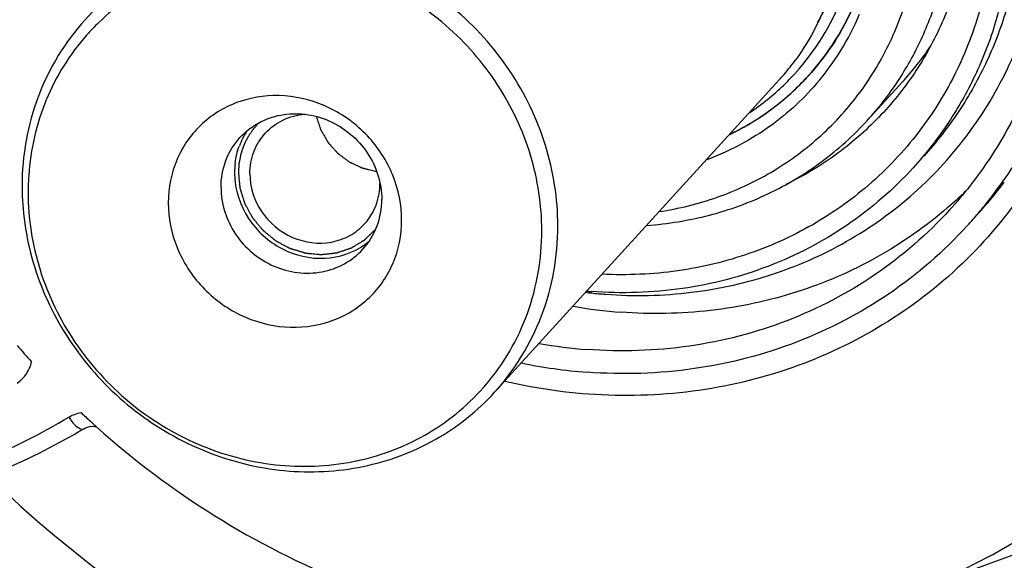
# Model space of a CAD drawing. Header units: millimetres. Extents: x 0 to 420, y 0 to 297.
# Tile 4 of 49: x 135 to 155, y 29 to 40. Entities that reach past the tile are written whole.
import ezdxf

# ---------------------------------------------------------------- set-up
doc = ezdxf.new("R2010")
doc.units = ezdxf.units.MM
doc.header["$LTSCALE"] = 23.1
doc.layers.add('COMPONENTS', color=7, linetype='CONTINUOUS')

msp = doc.modelspace()

# ---------------------------------------------------------------- linework, layer by layer
at = {"layer": 'COMPONENTS', "color": 7, "linetype": 'CONTINUOUS'}
for p, q in [((145.07989, 32.76946), (150.83702, 39.0914)), ((153.33065, 39.05234), (152.62364, 38.27597)), ((136.7702, 32.03238), (136.77026, 32.03241)), ((155.61936, 29.49586), (153.25718, 28.6317))]:
    msp.add_line(p, q, dxfattribs=at)
msp.add_lwpolyline([(136.7702, 32.03238), (136.80421, 32.05), (136.84775, 32.06593), (136.89316, 32.07595), (136.94015, 32.0801), (136.98792, 32.07837), (137.03245, 32.07134)], dxfattribs=at)
for centre, radius, start, end in [((140.28799, 36.9302), 4.62462, 134.079078, 138.454682), ((147.5111, 42.52089), 5.37919, 319.34592, 337.002273), ((148.57152, 43.38513), 6.43602, 317.684642, 325.723647), ((147.27634, 42.33319), 4.81537, 319.418303, 324.031708), ((147.49049, 42.54485), 4.94856, 317.61155, 318.449574), ((147.49179, 42.5437), 4.94682, 318.449579, 319.281388), ((147.28971, 42.32226), 4.7981, 317.682618, 319.413625), ((147.48821, 42.54699), 4.95168, 314.049642, 317.611068), ((147.61216, 42.63734), 5.15182, 312.257235, 317.677485), ((147.62288, 42.62703), 5.13698, 314.53536, 317.676743), ((147.61672, 42.633), 5.14553, 317.679062, 318.684218), ((147.58417, 42.67112), 5.19556, 295.651532, 314.498624), ((147.47398, 42.56447), 4.97414, 303.771982, 314.027468), ((147.57158, 42.69039), 5.21838, 295.726328, 312.19536), ((141.29003, 37.24068), 1.46775, 145.797646, 159.319933), ((141.38499, 37.216), 1.56609, 173.034567, 180.006109), ((140.67677, 36.81788), 5.03339, 176.112307, 178.60283), ((141.42778, 37.21704), 1.60888, 180.043187, 186.890821), ((148.01486, 42.16692), 8.9574, 320.815564, 325.311631), ((140.8593, 36.94597), 5.33838, 180.017827, 183.866242), ((140.6878, 36.81756), 5.04443, 178.602304, 180.009487), ((141.49261, 36.9962), 1.26778, 353.034567, 0.006109), ((148.23083, 42.37752), 8.93948, 317.67865, 323.207331), ((148.65723, 42.96444), 8.53942, 310.856345, 314.225271), ((148.02559, 42.1586), 8.94383, 318.852006, 320.813432), ((141.57832, 36.97148), 1.17818, 317.722116, 332.232827), ((148.02986, 42.15489), 8.93818, 317.676885, 318.851887), ((148.00753, 43.87732), 9.14994, 263.185222, 263.921597), ((147.68673, 43.45592), 8.67198, 265.089125, 265.732211), ((148.00143, 43.81819), 9.0905, 263.920378, 265.73085), ((148.3774, 44.2666), 9.90496, 260.049612, 265.715839), ((148.52107, 44.87669), 17.20765, 220.429381, 221.896573), ((147.69058, 43.5124), 9.90496, 260.049612, 265.715839), ((147.73087, 43.56594), 10.41994, 258.31267, 265.706242), ((141.39245, 35.92469), 4.61982, 318.45564, 319.394643), ((148.55478, 44.90385), 17.25077, 226.658989, 227.518937), ((148.57346, 44.9242), 17.2784, 227.51884, 228.078327), ((148.48985, 44.81194), 17.13901, 228.035555, 248.068043), ((148.44141, 41.85142), 14.06952, 290.025472, 309.413969)]:
    msp.add_arc(centre, radius, start, end, dxfattribs=at)
at = {"layer": 'COMPONENTS', "color": 9, "linetype": 'CONTINUOUS'}
for centre, radius, start, end in [((151.11572, 47.70908), 23.26808, 225.625198, 243.346482), ((150.99882, 47.58467), 24.56482, 223.901029, 242.396223), ((150.54845, 44.12513), 16.14256, 285.685041, 299.08213)]:
    msp.add_arc(centre, radius, start, end, dxfattribs=at)
at = {"layer": 'COMPONENTS', "color": 7, "linetype": 'CONTINUOUS'}
for points, knots in [([(166.12288, 25.57872), (166.89068, 26.42189), (168.30131, 28.23221), (169.98165, 31.24316), (171.19607, 34.49341), (172.16547, 39.07033), (172.0959, 45.07157), (170.35009, 50.86538), (168.0493, 55.14301), (165.88965, 58.12806), (163.34862, 60.81037), (159.5337, 63.90242), (154.09379, 66.76622), (149.29189, 67.81474), (146.8945, 67.99363)], [0, 0, 0, 0, 0.05971651, 0.11962639, 0.1799057, 0.24069807, 0.3638523, 0.48959604, 0.55341179, 0.61758387, 0.68194664, 0.7463205, 0.87410953, 1, 1, 1, 1]), ([(129.60522, 61.85677), (128.70757, 61.09075), (127.03166, 59.41052), (124.95427, 56.51727), (123.35853, 53.31561), (122.28074, 49.8785), (121.74409, 46.28295), (121.75979, 42.60943), (122.32663, 38.93964), (123.43126, 35.35491), (125.04869, 31.93437), (127.14252, 28.75355), (129.66699, 25.8821), (133.51832, 22.56164), (139.09556, 19.47723), (144.06715, 18.3541), (146.5491, 18.16889)], [0, 0, 0, 0, 0.05980141, 0.11965046, 0.17975776, 0.24030867, 0.30144592, 0.36325706, 0.42576816, 0.48894357, 0.55269083, 0.61686985, 0.68130534, 0.7458018, 0.87387392, 1, 1, 1, 1]), ([(127.42277, 60.31258), (126.65494, 59.4694), (125.24409, 57.65917), (123.56353, 54.64821), (122.3489, 51.39794), (121.37925, 46.82093), (121.44859, 40.81951), (123.19428, 35.02547), (125.49505, 30.74766), (127.65472, 27.76248), (130.19578, 25.08006), (134.0108, 21.98788), (139.45082, 19.12401), (144.25279, 18.07547), (146.65017, 17.89658)], [0, 0, 0, 0, 0.05971678, 0.1196269, 0.17990636, 0.24069885, 0.36385339, 0.48959755, 0.55341364, 0.61758602, 0.68194895, 0.74632313, 0.87411305, 1, 1, 1, 1]), ([(146.94746, 53.10316), (147.85411, 53.0355), (149.67045, 52.6531), (152.16518, 51.40943), (154.28992, 49.57918), (155.89373, 47.29191), (156.70596, 45.12291), (156.99719, 43.33165), (157.03444, 41.98821), (156.8899, 40.66519), (156.56608, 39.38619), (156.06882, 38.17473), (155.6263, 37.42474), (155.38017, 37.06915)], [0, 0, 0, 0, 0.12553985, 0.25292518, 0.38108396, 0.50874605, 0.63476826, 0.69705399, 0.75871318, 0.81975893, 0.8802494, 0.94028465, 1, 1, 1, 1]), ([(147.32472, 34.75292), (147.9031, 34.70976), (149.06388, 34.73462), (150.75135, 35.11324), (152.31094, 35.8198), (153.68012, 36.82801), (154.80445, 38.09866), (155.63929, 39.58128), (156.15251, 41.21682), (156.32544, 42.94083), (156.15325, 44.68644), (155.64419, 46.38702), (154.819, 47.97847), (153.70963, 49.40115), (152.35831, 50.60179), (150.81565, 51.53522), (149.14028, 52.16576), (147.9675, 52.36905), (147.38148, 52.41278)], [0, 0, 0, 0, 0.06245763, 0.12408947, 0.18502803, 0.2455098, 0.30584623, 0.36637259, 0.42739314, 0.48913273, 0.5517028, 0.615087, 0.67914706, 0.74364578, 0.80828317, 0.87273932, 0.93671858, 1, 1, 1, 1]), ([(147.63002, 52.56829), (148.51323, 52.44006), (150.26343, 51.93908), (152.218, 50.77218), (153.57344, 49.5629), (154.46813, 48.53248), (155.22104, 47.40041), (155.81821, 46.18776), (156.24822, 44.9173), (156.50288, 43.61286), (156.5772, 42.29899), (156.46954, 41.00046), (156.18176, 39.74189), (155.71904, 38.54714), (155.09027, 37.43927), (154.56744, 36.77172), (154.28366, 36.46009)], [0, 0, 0, 0, 0.12636555, 0.25434361, 0.31869472, 0.38297437, 0.44701715, 0.51067375, 0.57382148, 0.63637349, 0.6982859, 0.75956232, 0.82025506, 0.88046241, 0.94032197, 1, 1, 1, 1]), ([(147.25072, 51.90297), (148.06215, 51.84242), (149.68786, 51.48712), (151.89822, 50.32432), (153.74096, 48.61897), (155.07005, 46.50531), (155.66478, 44.52513), (155.79514, 42.915), (155.72089, 41.72201), (155.47579, 40.56397), (155.06466, 39.46403), (154.49588, 38.4449), (154.01838, 37.83221), (153.75849, 37.54684)], [0, 0, 0, 0, 0.12592096, 0.25374206, 0.38223161, 0.50996713, 0.63574182, 0.69782279, 0.75924278, 0.82005004, 0.88034415, 0.94026876, 1, 1, 1, 1]), ([(147.03861, 51.67006), (147.85004, 51.60951), (149.47574, 51.25421), (151.6861, 50.09142), (153.52884, 48.38608), (154.85793, 46.27242), (155.45267, 44.29225), (155.58304, 42.68213), (155.50879, 41.48913), (155.2637, 40.3311), (154.85258, 39.23116), (154.28381, 38.21203), (153.8063, 37.59934), (153.54642, 37.31396)], [0, 0, 0, 0, 0.12592094, 0.25374202, 0.38223156, 0.50996707, 0.63574177, 0.69782276, 0.75924276, 0.82005003, 0.88034415, 0.94026876, 1, 1, 1, 1]), ([(147.80241, 51.21419), (148.31545, 51.12809), (149.33298, 50.85911), (150.76606, 50.18878), (152.06735, 49.27267), (153.19056, 48.14319), (154.09642, 46.83992), (154.7528, 45.40847), (155.13613, 43.89901), (155.23219, 42.36466), (155.03669, 40.85984), (154.55571, 39.43843), (153.80586, 38.15181), (152.81386, 37.04675), (151.61571, 36.16333), (150.25485, 35.53318), (148.78122, 35.17828), (147.76434, 35.13347), (147.25603, 35.15812)], [0, 0, 0, 0, 0.06375964, 0.12816276, 0.19294713, 0.25780151, 0.32240571, 0.38647136, 0.44977996, 0.51221399, 0.57377692, 0.63459764, 0.69491603, 0.75504935, 0.81534384, 0.87612051, 0.93762604, 1, 1, 1, 1]), ([(147.35191, 50.8642), (147.75631, 50.83402), (148.56584, 50.70694), (149.73877, 50.32648), (150.84782, 49.76509), (152.19823, 48.79843), (153.58281, 47.22828), (154.42328, 45.32152), (154.70705, 43.72151), (154.72192, 42.52061), (154.53821, 41.3477), (154.16063, 40.23428), (153.59912, 39.21074), (152.86864, 38.30502), (151.98953, 37.54207), (151.32185, 37.14342), (150.97328, 36.97429)], [0, 0, 0, 0, 0.063189, 0.12704279, 0.1914075, 0.25607494, 0.38498956, 0.51231916, 0.57516754, 0.63724479, 0.69857863, 0.75927863, 0.81952645, 0.87955659, 0.93962935, 1, 1, 1, 1]), ([(152.62362, 38.27596), (152.84423, 38.51821), (153.24957, 39.0383), (153.73239, 39.9034), (154.08139, 40.83709), (154.28942, 41.82014), (154.35252, 42.83271), (154.26962, 43.85432), (154.04245, 44.86461), (153.55294, 46.17185), (152.60895, 47.67516), (151.30251, 48.8832), (150.099, 49.61961), (149.13525, 50.04578), (148.13072, 50.33654), (147.44302, 50.43673), (147.09942, 50.46237)], [0, 0, 0, 0, 0.05967902, 0.11955123, 0.17979262, 0.24054671, 0.30191299, 0.36393969, 0.4266215, 0.48990155, 0.61752542, 0.74590273, 0.81006738, 0.87389543, 0.93724123, 1, 1, 1, 1]), ([(148.40924, 36.4253), (148.80779, 36.48567), (149.59135, 36.6795), (150.68418, 37.18511), (151.65203, 37.88755), (152.46159, 38.76331), (153.08564, 39.78286), (153.50336, 40.91168), (153.70124, 42.11172), (153.67326, 43.34287), (153.42099, 44.56436), (152.95328, 45.73601), (152.28584, 46.81946), (151.44082, 47.77933), (150.44599, 48.58425), (149.33376, 49.20777), (148.14103, 49.62929), (147.31172, 49.76712), (146.89749, 49.79803)], [0, 0, 0, 0, 0.0614476, 0.12219575, 0.18247284, 0.24257633, 0.30282921, 0.3635325, 0.42492227, 0.48713838, 0.5502087, 0.6140499, 0.67848194, 0.74325272, 0.80806985, 0.87263559, 0.93667905, 1, 1, 1, 1]), ([(146.99865, 48.92393), (147.55005, 48.88278), (148.65452, 48.64162), (149.90573, 47.98292), (150.78318, 47.27171), (151.36762, 46.65475), (151.86434, 45.96816), (152.39351, 44.98427), (152.79502, 43.65164), (152.81096, 42.27131), (152.58794, 41.2186), (152.30857, 40.47104), (151.92204, 39.77852), (151.59755, 39.36217), (151.42094, 39.16824)], [0, 0, 0, 0, 0.12588776, 0.25367841, 0.31805253, 0.38241526, 0.44658748, 0.51040346, 0.63614736, 0.75930163, 0.82009398, 0.88037333, 0.94028334, 1, 1, 1, 1]), ([(168.15755, 31.75458), (167.62428, 30.58257), (166.34372, 28.3336), (163.84075, 25.37259), (160.83263, 22.91637), (157.40921, 21.0384), (153.6714, 19.79254), (149.72936, 19.21375), (145.69704, 19.31789), (140.34508, 20.36147), (134.02393, 23.31774), (128.92559, 28.1094), (125.90314, 32.73047), (124.23043, 36.48921), (123.20437, 40.4281), (122.9701, 43.11987), (122.96988, 44.45478)], [0, 0, 0, 0, 0.06018193, 0.12016653, 0.18023619, 0.24066198, 0.30166969, 0.36341277, 0.42595606, 0.48927141, 0.61727462, 0.74620357, 0.81057468, 0.87443537, 0.93760816, 1, 1, 1, 1]), ([(151.24109, 39.31667), (151.63171, 39.77051), (152.25584, 40.84036), (152.46145, 42.05925), (152.46135, 42.66864)], [0, 0, 0, 0, 0.49561388, 1, 1, 1, 1]), ([(151.48143, 39.23588), (151.89838, 39.71022), (152.566, 40.83421), (152.78592, 42.12014), (152.78581, 42.76288)], [0, 0, 0, 0, 0.49560816, 1, 1, 1, 1]), ([(152.11512, 42.45758), (152.11521, 41.93014), (151.95776, 40.87706), (151.47819, 39.9246), (151.17362, 39.50495)], [0, 0, 0, 0, 0.50426331, 1, 1, 1, 1]), ([(151.61948, 40.25716), (151.70399, 40.40894), (152.01094, 41.03771), (152.17858, 41.73292), (152.22201, 42.25642)], [0, 0, 0, 0, 0.24851382, 1, 1, 1, 1]), ([(146.35798, 36.13563), (146.35789, 36.68533), (146.18296, 37.80213), (145.44372, 39.33238), (144.29487, 40.60709), (142.83978, 41.51102), (141.20771, 41.96222), (139.54451, 41.91535), (138.00479, 41.37023), (137.15348, 40.69972), (136.79878, 40.31019)], [0, 0, 0, 0, 0.12471189, 0.25193181, 0.38051851, 0.508856, 0.6354238, 0.75929287, 0.88047868, 1, 1, 1, 1]), ([(146.03353, 36.0414), (146.03344, 36.55576), (145.87358, 37.60032), (145.19756, 39.03842), (144.14331, 40.24877), (142.80148, 41.12672), (141.28614, 41.59698), (139.72613, 41.61513), (138.25923, 41.17605), (137.42566, 40.59599), (137.07087, 40.25243)], [0, 0, 0, 0, 0.12453633, 0.25153777, 0.37994262, 0.50822057, 0.63489565, 0.75900196, 0.88042534, 1, 1, 1, 1]), ([(157.37795, 41.06947), (157.29127, 40.39093), (156.98013, 39.0543), (156.10436, 37.2024), (154.85854, 35.58836), (153.29301, 34.27991), (151.47259, 33.32987), (149.47172, 32.77614), (147.37277, 32.63934), (145.97139, 32.82807), (145.28298, 32.98897)], [0, 0, 0, 0, 0.12494378, 0.24852522, 0.3714261, 0.49442647, 0.61829835, 0.74365893, 0.87087253, 1, 1, 1, 1]), ([(136.79878, 40.31019), (136.39137, 39.86279), (135.73666, 38.79298), (135.52082, 37.56021), (135.52092, 36.94431)], [0, 0, 0, 0, 0.49558177, 1, 1, 1, 1]), ([(136.82678, 39.9973), (136.48528, 39.61191), (135.92484, 38.71246), (135.6904, 37.6806), (135.65496, 37.15915)], [0, 0, 0, 0, 0.49627248, 1, 1, 1, 1]), ([(151.59205, 39.0164), (151.29627, 38.67228), (150.61086, 38.0551), (149.79214, 37.6313), (149.36331, 37.47244)], [0, 0, 0, 0, 0.49805651, 1, 1, 1, 1]), ([(143.19938, 36.25288), (143.19933, 36.56147), (143.07154, 37.1912), (142.5488, 37.99807), (141.77193, 38.5718), (140.85192, 38.8262), (139.9222, 38.71858), (139.12644, 38.25513), (138.59618, 37.50736), (138.47747, 36.90503), (138.47752, 36.60524)], [0, 0, 0, 0, 0.12610646, 0.25508026, 0.38465373, 0.5121892, 0.6361771, 0.75715103, 0.87748412, 1, 1, 1, 1]), ([(139.92871, 37.92521), (140.03515, 38.04203), (140.29054, 38.24316), (140.75239, 38.4067), (141.25153, 38.42052), (141.90284, 38.24103), (142.58062, 37.67983), (142.79634, 37.00231), (142.7964, 36.67276)], [0, 0, 0, 0, 0.12015861, 0.24199126, 0.36651517, 0.49375016, 0.74943951, 1, 1, 1, 1]), ([(140.43888, 38.01017), (140.53959, 38.12071), (140.78857, 38.30594), (141.08806, 38.38467), (141.23986, 38.39694)], [0, 0, 0, 0, 0.49543322, 1, 1, 1, 1]), ([(141.47242, 38.35198), (141.47809, 38.33488), (141.48945, 38.3007), (141.50647, 38.24942), (141.52066, 38.20669), (141.53201, 38.17251), (141.54053, 38.14687), (141.54762, 38.1255), (141.5533, 38.10841), (141.55685, 38.09773), (141.55968, 38.08918), (141.56148, 38.08385), (141.56267, 38.08009), (141.56346, 38.07798), (141.56469, 38.07605), (141.56608, 38.07357), (141.56839, 38.06964), (141.57124, 38.06471), (141.57582, 38.05683), (141.58155, 38.04698), (141.58841, 38.03517), (141.59757, 38.01941), (141.6136, 37.99183), (141.63649, 37.95244), (141.65939, 37.91305), (141.67542, 37.88547), (141.68457, 37.86971), (141.69144, 37.8579), (141.69717, 37.84805), (141.70174, 37.84017), (141.70461, 37.83525), (141.70689, 37.8313), (141.70836, 37.82886), (141.70942, 37.82684), (141.7109, 37.82506), (141.71367, 37.82205), (141.71752, 37.8177), (141.72375, 37.81076), (141.73151, 37.80208), (141.74395, 37.78819), (141.75949, 37.77083), (141.77814, 37.75), (141.79679, 37.72917), (141.81543, 37.70834), (141.83408, 37.68751), (141.85273, 37.66668), (141.86827, 37.64932), (141.8807, 37.63543), (141.88847, 37.62675), (141.89469, 37.61981), (141.89935, 37.6146), (141.90324, 37.61027), (141.90595, 37.60721), (141.90753, 37.60551), (141.90861, 37.60411), (141.91007, 37.60318), (141.91189, 37.60179), (141.91513, 37.59941), (141.91972, 37.59599), (141.92525, 37.59189), (141.93262, 37.58643), (141.94183, 37.5796), (141.95656, 37.56867), (141.97498, 37.555), (141.99708, 37.53861), (142.01918, 37.52221), (142.04128, 37.50582), (142.06338, 37.48942), (142.08548, 37.47303), (142.10389, 37.45937), (142.11863, 37.44844), (142.12784, 37.44161), (142.1352, 37.43614), (142.13982, 37.43275), (142.14301, 37.43031), (142.1449, 37.42902), (142.14701, 37.42814), (142.14957, 37.42689), (142.15371, 37.42498), (142.15887, 37.42257), (142.16713, 37.41872), (142.17745, 37.41391), (142.18984, 37.40813), (142.20636, 37.40043), (142.23528, 37.38695), (142.27658, 37.3677), (142.31788, 37.34844), (142.34679, 37.33497), (142.36331, 37.32726), (142.37571, 37.32149), (142.38603, 37.31668), (142.39429, 37.31282), (142.39946, 37.31042), (142.40358, 37.30848), (142.40618, 37.30732), (142.40821, 37.30627), (142.41041, 37.30566), (142.41433, 37.30481), (142.4199, 37.30348), (142.42883, 37.30142), (142.43998, 37.29882), (142.45783, 37.29467), (142.48014, 37.28947), (142.50692, 37.28324), (142.54261, 37.27494), (142.58723, 37.26456), (142.64078, 37.2521), (142.67648, 37.24379), (142.69433, 37.23964)], [0, 0, 0, 0, 0.03125, 0.0625, 0.09375, 0.109375, 0.125, 0.140625, 0.1484375, 0.15625, 0.16015625, 0.1640625, 0.16601562, 0.16699219, 0.16796875, 0.16992188, 0.171875, 0.17578125, 0.1796875, 0.1875, 0.1953125, 0.203125, 0.21875, 0.25, 0.28125, 0.296875, 0.3046875, 0.3125, 0.3203125, 0.32421875, 0.328125, 0.33007812, 0.33203125, 0.33300781, 0.33398438, 0.3359375, 0.33984375, 0.34375, 0.3515625, 0.359375, 0.375, 0.390625, 0.40625, 0.421875, 0.4375, 0.453125, 0.46875, 0.4765625, 0.484375, 0.48828125, 0.4921875, 0.49609375, 0.49804688, 0.49902344, 0.5, 0.50097656, 0.50195312, 0.50390625, 0.5078125, 0.51171875, 0.515625, 0.5234375, 0.53125, 0.546875, 0.5625, 0.578125, 0.59375, 0.609375, 0.625, 0.640625, 0.6484375, 0.65625, 0.66015625, 0.6640625, 0.66601562, 0.66699219, 0.66796875, 0.66992188, 0.671875, 0.67578125, 0.6796875, 0.6875, 0.6953125, 0.703125, 0.71875, 0.75, 0.78125, 0.796875, 0.8046875, 0.8125, 0.8203125, 0.82421875, 0.828125, 0.83007812, 0.83203125, 0.83300781, 0.83398438, 0.8359375, 0.83984375, 0.84375, 0.8515625, 0.859375, 0.875, 0.890625, 0.90625, 0.9375, 0.96875, 1, 1, 1, 1]), ([(148.1569, 36.1467), (148.58421, 36.17724), (149.43024, 36.31519), (150.63128, 36.75196), (151.7178, 37.40314), (152.3429, 37.96769), (152.62362, 38.27596)], [0, 0, 0, 0, 0.25385958, 0.50458655, 0.7529336, 1, 1, 1, 1]), ([(139.54528, 36.91536), (139.54525, 37.10015), (139.61003, 37.47001), (139.80644, 37.79102), (139.92871, 37.92521)], [0, 0, 0, 0, 0.50443526, 1, 1, 1, 1]), ([(140.12853, 37.19273), (140.12851, 37.34231), (140.18094, 37.64169), (140.33991, 37.90154), (140.43888, 38.01017)], [0, 0, 0, 0, 0.50443513, 1, 1, 1, 1]), ([(153.54642, 37.31396), (153.14883, 36.87735), (152.24382, 36.09202), (150.64485, 35.25775), (148.87802, 34.80094), (147.65215, 34.7624), (147.04138, 34.80798)], [0, 0, 0, 0, 0.24598832, 0.49379494, 0.74486657, 1, 1, 1, 1]), ([(140.12853, 37.19273), (140.12858, 36.92594), (140.30467, 36.37758), (140.95225, 35.83543), (141.65717, 35.74347), (142.15698, 35.9216), (142.36389, 36.08431), (142.45005, 36.17889)], [0, 0, 0, 0, 0.25126374, 0.50767058, 0.75733008, 0.87950431, 1, 1, 1, 1]), ([(139.54528, 36.91536), (139.54533, 36.58581), (139.76106, 35.90829), (140.43883, 35.34709), (141.09014, 35.16759), (141.58928, 35.18142), (142.05114, 35.34496), (142.30652, 35.54609), (142.41297, 35.6629)], [0, 0, 0, 0, 0.25056049, 0.50624984, 0.63348483, 0.75800874, 0.87984139, 1, 1, 1, 1]), ([(139.83052, 37.02401), (139.86621, 36.7275), (140.10804, 36.14121), (140.83965, 35.56036), (141.7507, 35.40521), (142.32203, 35.6428), (142.54094, 35.82439)], [0, 0, 0, 0, 0.25272916, 0.50905041, 0.75931448, 1, 1, 1, 1]), ([(135.64337, 36.81673), (135.64346, 36.28699), (135.81316, 35.21067), (136.52881, 33.7373), (137.64046, 32.51269), (139.04707, 31.64884), (140.62231, 31.22469), (142.22402, 31.2836), (143.70163, 31.82456), (144.51352, 32.48097), (144.85012, 32.86082)], [0, 0, 0, 0, 0.12474665, 0.25201217, 0.38063673, 0.50898562, 0.63552836, 0.75934552, 0.88048297, 1, 1, 1, 1]), ([(142.41297, 35.6629), (142.53524, 35.7971), (142.73165, 36.1181), (142.79643, 36.48796), (142.7964, 36.67276)], [0, 0, 0, 0, 0.49556474, 1, 1, 1, 1]), ([(135.53307, 36.58602), (135.56923, 36.04993), (135.80593, 34.9732), (136.60132, 33.52034), (137.77029, 32.32853), (139.21364, 31.50027), (140.80965, 31.10693), (142.42292, 31.18642), (143.91115, 31.73581), (144.7351, 32.39085), (145.08014, 32.76976)], [0, 0, 0, 0, 0.12526052, 0.25278832, 0.38140142, 0.50955287, 0.63584729, 0.7594786, 0.88052911, 1, 1, 1, 1]), ([(138.47752, 36.60524), (138.47757, 36.29666), (138.60535, 35.66693), (139.1281, 34.86005), (139.90497, 34.28632), (140.82498, 34.03192), (141.75469, 34.13954), (142.55046, 34.60299), (143.08071, 35.35076), (143.19943, 35.95309), (143.19938, 36.25288)], [0, 0, 0, 0, 0.12610646, 0.25508026, 0.38465373, 0.5121892, 0.6361771, 0.75715103, 0.87748412, 1, 1, 1, 1]), ([(154.28366, 36.46009), (153.83545, 35.96791), (152.81526, 35.08261), (151.01278, 34.14214), (149.02106, 33.62718), (147.63916, 33.58374), (146.95065, 33.63512)], [0, 0, 0, 0, 0.24598835, 0.49379495, 0.74486663, 1, 1, 1, 1]), ([(154.24342, 36.50563), (153.8026, 36.12437), (152.83568, 35.4476), (151.20446, 34.74218), (149.44651, 34.36627), (148.23945, 34.3444), (147.63747, 34.38932)], [0, 0, 0, 0, 0.24596963, 0.49406069, 0.74523744, 1, 1, 1, 1]), ([(145.08014, 32.76976), (145.48755, 33.21718), (146.14227, 34.28697), (146.35809, 35.51975), (146.35798, 36.13563)], [0, 0, 0, 0, 0.4955908, 1, 1, 1, 1]), ([(154.63839, 36.13672), (154.1685, 35.62075), (153.09895, 34.69268), (151.20929, 33.70676), (149.12125, 33.16692), (147.67253, 33.12138), (146.95073, 33.17524)], [0, 0, 0, 0, 0.24598831, 0.49379499, 0.74486673, 1, 1, 1, 1]), ([(144.89986, 32.9179), (145.26287, 33.34134), (145.84262, 34.33855), (146.03362, 35.47379), (146.03353, 36.0414)], [0, 0, 0, 0, 0.4956162, 1, 1, 1, 1]), ([(129.73001, 30.00437), (130.96981, 30.04394), (133.43126, 30.42179), (135.72079, 31.40759), (136.77026, 32.03241)], [0, 0, 0, 0, 0.50386595, 1, 1, 1, 1])]:
    msp.add_open_spline(points, degree=3, knots=knots, dxfattribs=at)
at = {"layer": 'COMPONENTS', "color": 2, "linetype": 'CONTINUOUS'}
for points, knots in [([(140.30724, 38.2197), (140.2923, 38.2027), (140.26989, 38.17719), (140.24374, 38.14743), (140.22879, 38.13043), (140.21759, 38.11767), (140.20637, 38.10492), (140.19798, 38.09535), (140.19236, 38.08898), (140.19005, 38.0863), (140.18813, 38.08423), (140.18647, 38.08186), (140.18367, 38.07758), (140.17962, 38.07154), (140.17316, 38.06182), (140.16508, 38.04969), (140.15216, 38.03028), (140.136, 38.00602), (140.11984, 37.98175), (140.10692, 37.96234), (140.09884, 37.95021), (140.09237, 37.94051), (140.08836, 37.93443), (140.08549, 37.9302), (140.08394, 37.92775), (140.08276, 37.92517), (140.08117, 37.92199), (140.07744, 37.91431), (140.0718, 37.90281), (140.06431, 37.88747), (140.05681, 37.87214), (140.04681, 37.85168), (140.03682, 37.83123), (140.02682, 37.81078), (140.02057, 37.798), (140.01557, 37.78778), (140.01182, 37.78011), (140.00871, 37.77371), (140.0065, 37.76925), (140.00528, 37.76667), (140.00426, 37.76482), (140.00364, 37.76266), (140.00268, 37.75989), (140.00106, 37.75499), (139.99871, 37.74802), (139.99591, 37.73964), (139.99217, 37.72848), (139.98749, 37.71452), (139.98001, 37.69218), (139.97253, 37.66985), (139.96505, 37.64751), (139.95944, 37.63076), (139.95382, 37.61401), (139.94963, 37.60144), (139.9468, 37.59307), (139.94567, 37.58957), (139.94466, 37.5868), (139.94403, 37.58391), (139.94308, 37.5788), (139.94164, 37.57153), (139.93939, 37.55987), (139.93656, 37.54531), (139.93203, 37.52201), (139.92638, 37.49288), (139.92072, 37.46375), (139.9162, 37.44044), (139.91337, 37.42588), (139.9111, 37.41423), (139.90971, 37.40694), (139.90868, 37.40185), (139.90819, 37.39893), (139.90807, 37.39595), (139.9078, 37.39226), (139.90726, 37.38336), (139.90641, 37.37004), (139.90529, 37.35226), (139.90417, 37.33448), (139.90267, 37.31078), (139.90005, 37.26931), (139.89781, 37.23376), (139.89631, 37.21006)], [0, 0, 0, 0, 0.0625, 0.09375, 0.109375, 0.125, 0.140625, 0.15625, 0.16015625, 0.1640625, 0.16601562, 0.16796875, 0.171875, 0.1796875, 0.1875, 0.203125, 0.21875, 0.25, 0.28125, 0.296875, 0.3125, 0.3203125, 0.328125, 0.33203125, 0.33398438, 0.3359375, 0.33984375, 0.34375, 0.359375, 0.375, 0.390625, 0.40625, 0.4375, 0.453125, 0.46875, 0.4765625, 0.484375, 0.4921875, 0.49609375, 0.49804688, 0.5, 0.50195312, 0.50390625, 0.5078125, 0.515625, 0.5234375, 0.53125, 0.546875, 0.5625, 0.59375, 0.609375, 0.625, 0.640625, 0.65625, 0.66015625, 0.6640625, 0.66601562, 0.66796875, 0.671875, 0.6796875, 0.6875, 0.703125, 0.71875, 0.75, 0.78125, 0.796875, 0.8125, 0.8203125, 0.828125, 0.83203125, 0.83398438, 0.8359375, 0.83984375, 0.84375, 0.859375, 0.875, 0.890625, 0.90625, 0.9375, 1, 1, 1, 1]), ([(139.89631, 37.21006), (139.89836, 37.19031), (139.90245, 37.15082), (139.9086, 37.09159), (139.91372, 37.04222), (139.91781, 37.00273), (139.92089, 36.97312), (139.92345, 36.94844), (139.92549, 36.92869), (139.92678, 36.91635), (139.92779, 36.90648), (139.92846, 36.90031), (139.92885, 36.89598), (139.9292, 36.89353), (139.93006, 36.89114), (139.93096, 36.88813), (139.93249, 36.88333), (139.93437, 36.87732), (139.9374, 36.86772), (139.94118, 36.85571), (139.94572, 36.8413), (139.95177, 36.82208), (139.96236, 36.78845), (139.97749, 36.74041), (139.99261, 36.69238), (140.0032, 36.65875), (140.00925, 36.63953), (140.01379, 36.62512), (140.01758, 36.61311), (140.0206, 36.6035), (140.0225, 36.5975), (140.02399, 36.59269), (140.02498, 36.58971), (140.02565, 36.58727), (140.02678, 36.585), (140.02898, 36.58111), (140.03201, 36.57552), (140.03692, 36.56658), (140.04304, 36.55541), (140.05284, 36.53754), (140.06509, 36.5152), (140.07978, 36.48838), (140.09448, 36.46157), (140.10918, 36.43476), (140.12388, 36.40795), (140.13857, 36.38114), (140.15082, 36.3588), (140.16062, 36.34092), (140.16674, 36.32975), (140.17164, 36.32082), (140.17531, 36.31411), (140.17839, 36.30853), (140.18051, 36.30461), (140.18177, 36.3024), (140.18257, 36.30066), (140.18395, 36.29922), (140.18558, 36.2972), (140.18853, 36.2937), (140.1927, 36.28869), (140.19772, 36.28268), (140.20441, 36.27467), (140.21277, 36.26466), (140.22615, 36.24864), (140.24287, 36.22861), (140.26294, 36.20457), (140.28301, 36.18054), (140.30308, 36.15651), (140.32315, 36.13247), (140.34322, 36.10844), (140.35995, 36.08841), (140.37333, 36.07239), (140.38169, 36.06238), (140.38837, 36.05436), (140.39258, 36.04938), (140.39546, 36.04583), (140.3972, 36.0439), (140.39926, 36.04235), (140.40172, 36.04029), (140.40572, 36.03707), (140.4107, 36.03301), (140.41867, 36.02653), (140.42864, 36.01843), (140.44061, 36.00871), (140.45656, 35.99575), (140.48447, 35.97306), (140.52435, 35.94066), (140.56423, 35.90826), (140.59214, 35.88557), (140.60809, 35.87261), (140.62006, 35.86289), (140.63003, 35.85479), (140.638, 35.84831), (140.64299, 35.84427), (140.64697, 35.84101), (140.64948, 35.83903), (140.65143, 35.83732), (140.65363, 35.83604), (140.65761, 35.83398), (140.66323, 35.83094), (140.67226, 35.82613), (140.68354, 35.8201), (140.70158, 35.81046), (140.72414, 35.79841), (140.7512, 35.78395), (140.77827, 35.76949), (140.80534, 35.75504), (140.8324, 35.74058), (140.85947, 35.72612), (140.88203, 35.71407), (140.90007, 35.70443), (140.91135, 35.6984), (140.92037, 35.69359), (140.92714, 35.68997), (140.93278, 35.68697), (140.93672, 35.68483), (140.93899, 35.68367), (140.94063, 35.68264), (140.94253, 35.68221), (140.94498, 35.68142), (140.9493, 35.68014), (140.95545, 35.67825), (140.96285, 35.67602), (140.9727, 35.67303), (140.98502, 35.66929), (141.00473, 35.66332), (141.02937, 35.65585), (141.05893, 35.64688), (141.0885, 35.63792), (141.11807, 35.62895), (141.14763, 35.61999), (141.1772, 35.61102), (141.20184, 35.60355), (141.22155, 35.59758), (141.23387, 35.59385), (141.24372, 35.59084), (141.24988, 35.58901), (141.25419, 35.58764), (141.25666, 35.587), (141.25915, 35.58686), (141.26225, 35.58652), (141.26723, 35.58608), (141.27344, 35.58549), (141.28339, 35.58456), (141.29582, 35.58339), (141.31073, 35.582), (141.33062, 35.58013), (141.36543, 35.57688), (141.41515, 35.57222), (141.46487, 35.56756), (141.49968, 35.56431), (141.51957, 35.56244), (141.53448, 35.56105), (141.54691, 35.55988), (141.55686, 35.55895), (141.56307, 35.55838), (141.56805, 35.55789), (141.57115, 35.55765), (141.57364, 35.55732), (141.57609, 35.55749), (141.58037, 35.55804), (141.58648, 35.55869), (141.59625, 35.5598), (141.60846, 35.56117), (141.62801, 35.56337), (141.65244, 35.56612), (141.68176, 35.56941), (141.71108, 35.57271), (141.7404, 35.57601), (141.76972, 35.57931), (141.79904, 35.5826), (141.82347, 35.58535), (141.84301, 35.58755), (141.85523, 35.58892), (141.865, 35.59002), (141.87233, 35.59084), (141.87844, 35.59155), (141.88272, 35.592), (141.88515, 35.59232), (141.88702, 35.59239), (141.88874, 35.59312), (141.89108, 35.59386), (141.89516, 35.59527), (141.901, 35.59722), (141.908, 35.59959), (141.91734, 35.60274), (141.92901, 35.60668), (141.94768, 35.61298), (141.97102, 35.62086), (141.99903, 35.63032), (142.02705, 35.63977), (142.05506, 35.64923), (142.08307, 35.65868), (142.11108, 35.66814), (142.13442, 35.67602), (142.15309, 35.68232), (142.16476, 35.68627), (142.17411, 35.68941), (142.17992, 35.69141), (142.18404, 35.69273), (142.18632, 35.69361), (142.18831, 35.69494), (142.1909, 35.69645), (142.19499, 35.69895), (142.20012, 35.70204), (142.20831, 35.70701), (142.21856, 35.71322), (142.23085, 35.72067), (142.24724, 35.7306), (142.27593, 35.74798), (142.31691, 35.77282), (142.35789, 35.79765), (142.38657, 35.81503), (142.40296, 35.82496), (142.41526, 35.83241), (142.4255, 35.83862), (142.4337, 35.84359), (142.43882, 35.8467), (142.44293, 35.84917), (142.44546, 35.85076), (142.44757, 35.85192), (142.44937, 35.85351), (142.45237, 35.8565), (142.45674, 35.86066), (142.46369, 35.86738), (142.47239, 35.87576), (142.48629, 35.88918), (142.50368, 35.90595), (142.52455, 35.92608), (142.55237, 35.95291), (142.58714, 35.98646), (142.62887, 36.02671), (142.65669, 36.05355), (142.6706, 36.06697)], [0, 0, 0, 0, 0.015625, 0.03125, 0.046875, 0.0546875, 0.0625, 0.0703125, 0.07421875, 0.078125, 0.08007812, 0.08203125, 0.08300781, 0.08349609, 0.08398438, 0.08496094, 0.0859375, 0.08789062, 0.08984375, 0.09375, 0.09765625, 0.1015625, 0.109375, 0.125, 0.140625, 0.1484375, 0.15234375, 0.15625, 0.16015625, 0.16210938, 0.1640625, 0.16503906, 0.16601562, 0.16650391, 0.16699219, 0.16796875, 0.16992188, 0.171875, 0.17578125, 0.1796875, 0.1875, 0.1953125, 0.203125, 0.2109375, 0.21875, 0.2265625, 0.234375, 0.23828125, 0.2421875, 0.24414062, 0.24609375, 0.24804688, 0.24902344, 0.24951172, 0.25, 0.25048828, 0.25097656, 0.25195312, 0.25390625, 0.25585938, 0.2578125, 0.26171875, 0.265625, 0.2734375, 0.28125, 0.2890625, 0.296875, 0.3046875, 0.3125, 0.3203125, 0.32421875, 0.328125, 0.33007812, 0.33203125, 0.33300781, 0.33349609, 0.33398438, 0.33496094, 0.3359375, 0.33789062, 0.33984375, 0.34375, 0.34765625, 0.3515625, 0.359375, 0.375, 0.390625, 0.3984375, 0.40234375, 0.40625, 0.41015625, 0.41210938, 0.4140625, 0.41503906, 0.41601562, 0.41650391, 0.41699219, 0.41796875, 0.41992188, 0.421875, 0.42578125, 0.4296875, 0.4375, 0.4453125, 0.453125, 0.4609375, 0.46875, 0.4765625, 0.484375, 0.48828125, 0.4921875, 0.49414062, 0.49609375, 0.49804688, 0.49902344, 0.49951172, 0.5, 0.50048828, 0.50097656, 0.50195312, 0.50390625, 0.50585938, 0.5078125, 0.51171875, 0.515625, 0.5234375, 0.53125, 0.5390625, 0.546875, 0.5546875, 0.5625, 0.5703125, 0.57421875, 0.578125, 0.58007812, 0.58203125, 0.58300781, 0.58349609, 0.58398438, 0.58496094, 0.5859375, 0.58789062, 0.58984375, 0.59375, 0.59765625, 0.6015625, 0.609375, 0.625, 0.640625, 0.6484375, 0.65234375, 0.65625, 0.66015625, 0.66210938, 0.6640625, 0.66503906, 0.66601562, 0.66650391, 0.66699219, 0.66796875, 0.66992188, 0.671875, 0.67578125, 0.6796875, 0.6875, 0.6953125, 0.703125, 0.7109375, 0.71875, 0.7265625, 0.734375, 0.73828125, 0.7421875, 0.74414062, 0.74609375, 0.74804688, 0.74902344, 0.74951172, 0.75, 0.75048828, 0.75097656, 0.75195312, 0.75390625, 0.75585938, 0.7578125, 0.76171875, 0.765625, 0.7734375, 0.78125, 0.7890625, 0.796875, 0.8046875, 0.8125, 0.8203125, 0.82421875, 0.828125, 0.83007812, 0.83203125, 0.83300781, 0.83349609, 0.83398438, 0.83496094, 0.8359375, 0.83789062, 0.83984375, 0.84375, 0.84765625, 0.8515625, 0.859375, 0.875, 0.890625, 0.8984375, 0.90234375, 0.90625, 0.91015625, 0.91210938, 0.9140625, 0.91503906, 0.91601562, 0.91650391, 0.91699219, 0.91796875, 0.91992188, 0.921875, 0.92578125, 0.9296875, 0.9375, 0.9453125, 0.953125, 0.96875, 0.984375, 1, 1, 1, 1])]:
    msp.add_open_spline(points, degree=3, knots=knots, dxfattribs=at)
at = {"layer": 'COMPONENTS', "color": 7, "linetype": 'CONTINUOUS'}
for points in [[(139.83046, 37.40592), (139.84516, 37.52619), (139.87408, 37.64565), (139.91685, 37.75902)], [(142.62083, 36.42259), (142.68909, 36.55225), (142.73326, 36.69701), (142.75104, 36.84245)]]:
    msp.add_open_spline(points, degree=3, dxfattribs=at)
at = {"layer": 'COMPONENTS', "color": 9, "linetype": 'CONTINUOUS'}
for points, knots in [([(135.42508, 32.95655), (135.49671, 33.00641), (135.62315, 33.13427), (135.69338, 33.29982), (135.71253, 33.38563)], [0, 0, 0, 0, 0.49815541, 1, 1, 1, 1]), ([(128.9924, 30.28727), (130.30458, 30.2749), (132.92165, 30.58935), (135.35763, 31.60557), (136.46489, 32.2648)], [0, 0, 0, 0, 0.50453419, 1, 1, 1, 1]), ([(136.46515, 32.2644), (136.49056, 32.22541), (136.54412, 32.15466), (136.63101, 32.06598), (136.72996, 32.00866), (136.77019, 32.03239)], [0, 0, 0, 0, 0.35003686, 0.64865822, 1, 1, 1, 1])]:
    msp.add_open_spline(points, degree=3, knots=knots, dxfattribs=at)
msp.add_open_spline([(136.46489, 32.2648), (136.54128, 32.31028), (136.62735, 32.34225), (136.7149, 32.35768)], degree=3, dxfattribs=at)

doc.saveas('drawing.dxf')
